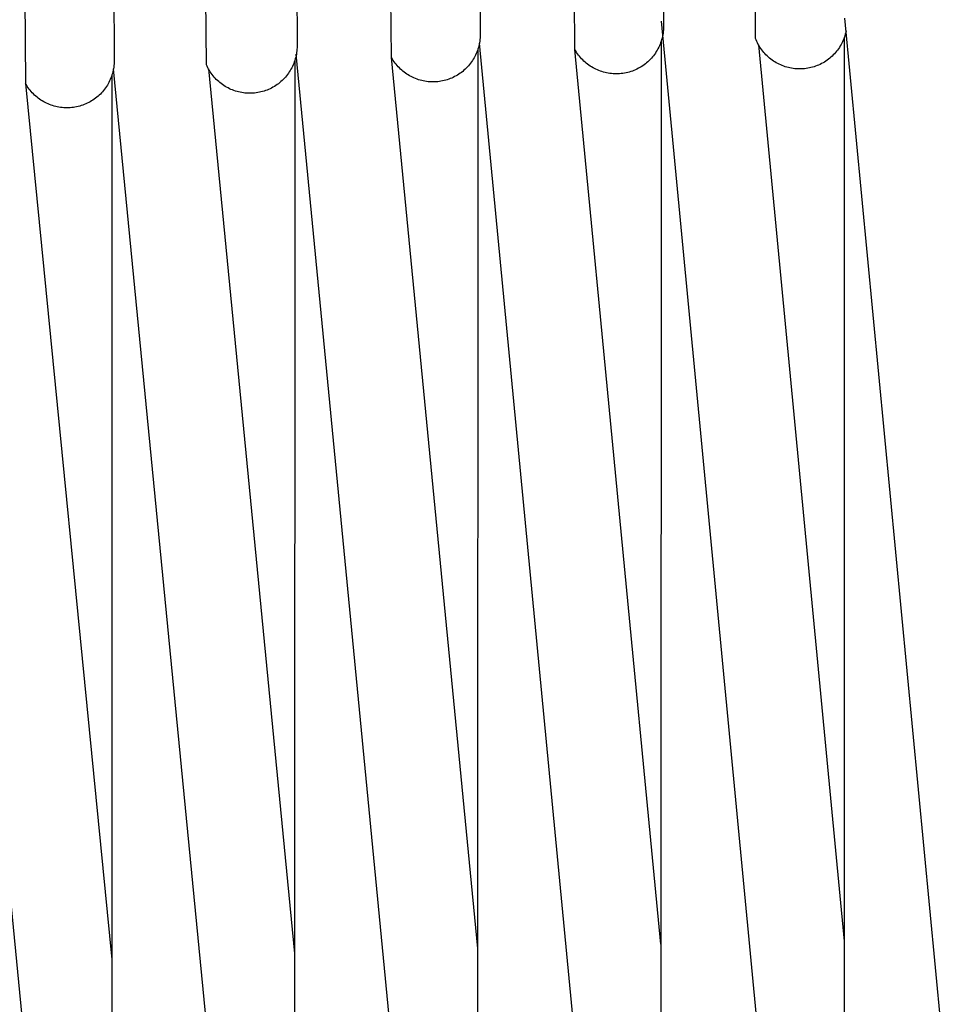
# Model space of a CAD drawing. Header units: millimetres. Extents: x 5000 to 6727, y 0 to 1679.
# Tile 25 of 106: x 5270 to 5352, y 606 to 695. Entities that reach past the tile are written whole.
import ezdxf

# ---------------------------------------------------------------- set-up
doc = ezdxf.new("R2010")
doc.units = ezdxf.units.MM
doc.layers.add('Archiv', color=18, linetype='Continuous', true_color=0x000000)
doc.layers.add('Make2D$Sichtbar$Kurven', color=18, linetype='Continuous', true_color=0x000000)

msp = doc.modelspace()

# ---------------------------------------------------------------- linework, layer by layer
at = {"layer": 'Archiv'}
for p, q in [((5319.778, 692.263), (5319.328, 741.782)), ((5327.586, 742.073), (5327.742, 694.33)), ((5336.018, 693.266), (5335.846, 742.291)), ((5311.074, 741.418), (5311.252, 694.608)), ((5303.284, 691.542), (5302.752, 740.201)), ((5294.546, 739.202), (5294.781, 693.587)), ((5286.627, 690.9), (5286.28, 738.173)), ((5278.053, 737.553), (5278.333, 692.276)), ((5269.833, 736.861), (5270.367, 689.205)), ((5360.063, 527.336), (5344.053, 695.1)), ((5311.252, 694.608), (5311.252, 693.601)), ((5327.719, 693.886), (5327.701, 693.738)), ((5327.732, 694.033), (5327.719, 693.886)), ((5327.739, 694.181), (5327.732, 694.033)), ((5327.742, 694.33), (5327.739, 694.181)), ((5344.164, 693.945), (5344.133, 693.802)), ((5294.781, 693.587), (5294.781, 692.58)), ((5311.213, 693.022), (5311.19, 692.879)), ((5311.23, 693.166), (5311.213, 693.022)), ((5311.242, 693.311), (5311.23, 693.166)), ((5311.25, 693.456), (5311.242, 693.311)), ((5311.252, 693.601), (5311.25, 693.456)), ((5327.534, 693.016), (5327.486, 692.876)), ((5327.577, 693.158), (5327.534, 693.016)), ((5327.616, 693.302), (5327.577, 693.158)), ((5327.649, 693.446), (5327.616, 693.302)), ((5327.677, 693.592), (5327.649, 693.446)), ((5327.701, 693.738), (5327.677, 693.592)), ((5336.073, 693.129), (5336.018, 693.266)), ((5336.132, 692.995), (5336.073, 693.129)), ((5336.195, 692.862), (5336.132, 692.995)), ((5343.907, 693.108), (5343.847, 692.974)), ((5343.961, 693.243), (5343.907, 693.108)), ((5344.011, 693.381), (5343.961, 693.243)), ((5344.057, 693.52), (5344.011, 693.381)), ((5344.097, 693.66), (5344.057, 693.52)), ((5344.133, 693.802), (5344.097, 693.66)), ((5278.333, 692.276), (5278.333, 691.268)), ((5294.758, 692.145), (5294.741, 692.001)), ((5294.771, 692.29), (5294.758, 692.145)), ((5294.778, 692.435), (5294.771, 692.29)), ((5294.781, 692.58), (5294.778, 692.435)), ((5311.007, 692.178), (5310.956, 692.042)), ((5311.053, 692.315), (5311.007, 692.178)), ((5311.095, 692.454), (5311.053, 692.315)), ((5311.131, 692.595), (5311.095, 692.454)), ((5311.163, 692.736), (5311.131, 692.595)), ((5311.19, 692.879), (5311.163, 692.736)), ((5327.511, 611.739), (5319.778, 692.263)), ((5319.851, 692.137), (5319.778, 692.263)), ((5319.929, 692.013), (5319.851, 692.137)), ((5327.173, 692.205), (5327.096, 692.078)), ((5327.245, 692.335), (5327.173, 692.205)), ((5327.312, 692.467), (5327.245, 692.335)), ((5327.375, 692.601), (5327.312, 692.467)), ((5327.433, 692.738), (5327.375, 692.601)), ((5327.486, 692.876), (5327.433, 692.738)), ((5336.263, 692.732), (5336.195, 692.862)), ((5336.336, 692.604), (5336.263, 692.732)), ((5336.413, 692.479), (5336.336, 692.604)), ((5336.494, 692.357), (5336.413, 692.479)), ((5336.579, 692.237), (5336.494, 692.357)), ((5336.669, 692.121), (5336.579, 692.237)), ((5336.762, 692.008), (5336.669, 692.121)), ((5343.308, 692.107), (5343.215, 691.995)), ((5343.398, 692.223), (5343.308, 692.107)), ((5343.483, 692.341), (5343.398, 692.223)), ((5343.565, 692.463), (5343.483, 692.341)), ((5343.642, 692.587), (5343.565, 692.463)), ((5343.715, 692.713), (5343.642, 692.587)), ((5343.783, 692.843), (5343.715, 692.713)), ((5343.847, 692.974), (5343.783, 692.843)), ((5278.333, 691.268), (5278.331, 691.123)), ((5294.581, 691.294), (5294.535, 691.157)), ((5294.623, 691.433), (5294.581, 691.294)), ((5294.66, 691.574), (5294.623, 691.433)), ((5294.692, 691.715), (5294.66, 691.574)), ((5294.719, 691.858), (5294.692, 691.715)), ((5294.741, 692.001), (5294.719, 691.858)), ((5303.357, 691.416), (5303.284, 691.542)), ((5311.027, 611.366), (5303.284, 691.542)), ((5303.434, 691.292), (5303.357, 691.416)), ((5303.515, 691.171), (5303.434, 691.292)), ((5310.556, 691.27), (5310.474, 691.15)), ((5310.634, 691.392), (5310.556, 691.27)), ((5310.707, 691.518), (5310.634, 691.392)), ((5310.776, 691.645), (5310.707, 691.518)), ((5310.84, 691.775), (5310.776, 691.645)), ((5310.9, 691.908), (5310.84, 691.775)), ((5310.956, 692.042), (5310.9, 691.908)), ((5320.01, 691.893), (5319.929, 692.013)), ((5320.096, 691.775), (5320.01, 691.893)), ((5320.185, 691.66), (5320.096, 691.775)), ((5320.279, 691.548), (5320.185, 691.66)), ((5320.376, 691.44), (5320.279, 691.548)), ((5320.477, 691.334), (5320.376, 691.44)), ((5320.582, 691.233), (5320.477, 691.334)), ((5320.689, 691.135), (5320.582, 691.233)), ((5326.444, 691.273), (5326.336, 691.171)), ((5326.549, 691.378), (5326.444, 691.273)), ((5326.65, 691.486), (5326.549, 691.378)), ((5326.748, 691.598), (5326.65, 691.486)), ((5326.841, 691.713), (5326.748, 691.598)), ((5326.93, 691.832), (5326.841, 691.713)), ((5327.015, 691.953), (5326.93, 691.832)), ((5327.096, 692.078), (5327.015, 691.953)), ((5336.86, 691.898), (5336.762, 692.008)), ((5336.961, 691.791), (5336.86, 691.898)), ((5337.065, 691.688), (5336.961, 691.791)), ((5337.173, 691.589), (5337.065, 691.688)), ((5337.285, 691.493), (5337.173, 691.589)), ((5337.4, 691.401), (5337.285, 691.493)), ((5337.518, 691.314), (5337.4, 691.401)), ((5337.638, 691.23), (5337.518, 691.314)), ((5337.762, 691.151), (5337.638, 691.23)), ((5342.34, 691.224), (5342.217, 691.145)), ((5342.461, 691.307), (5342.34, 691.224)), ((5342.578, 691.393), (5342.461, 691.307)), ((5342.693, 691.484), (5342.578, 691.393)), ((5342.804, 691.579), (5342.693, 691.484)), ((5342.912, 691.678), (5342.804, 691.579)), ((5343.017, 691.78), (5342.912, 691.678)), ((5343.118, 691.885), (5343.017, 691.78)), ((5343.215, 691.995), (5343.118, 691.885)), ((5278.244, 690.404), (5278.213, 690.262)), ((5278.272, 690.546), (5278.244, 690.404)), ((5278.294, 690.69), (5278.272, 690.546)), ((5278.311, 690.834), (5278.294, 690.69)), ((5278.323, 690.978), (5278.311, 690.834)), ((5278.331, 691.123), (5278.323, 690.978)), ((5286.687, 690.767), (5286.627, 690.9)), ((5286.751, 690.636), (5286.687, 690.767)), ((5286.82, 690.508), (5286.751, 690.636)), ((5286.893, 690.382), (5286.82, 690.508)), ((5286.97, 690.259), (5286.893, 690.382)), ((5294.162, 690.372), (5294.084, 690.249)), ((5294.235, 690.497), (5294.162, 690.372)), ((5294.304, 690.625), (5294.235, 690.497)), ((5294.369, 690.755), (5294.304, 690.625)), ((5294.429, 690.887), (5294.369, 690.755)), ((5294.484, 691.021), (5294.429, 690.887)), ((5294.535, 691.157), (5294.484, 691.021)), ((5303.601, 691.052), (5303.515, 691.171)), ((5303.69, 690.937), (5303.601, 691.052)), ((5303.784, 690.825), (5303.69, 690.937)), ((5303.881, 690.716), (5303.784, 690.825)), ((5303.982, 690.61), (5303.881, 690.716)), ((5304.087, 690.508), (5303.982, 690.61)), ((5304.195, 690.41), (5304.087, 690.508)), ((5304.306, 690.315), (5304.195, 690.41)), ((5309.795, 690.397), (5309.684, 690.304)), ((5309.903, 690.495), (5309.795, 690.397)), ((5310.007, 690.595), (5309.903, 690.495)), ((5310.108, 690.7), (5310.007, 690.595)), ((5310.206, 690.808), (5310.108, 690.7)), ((5310.299, 690.919), (5310.206, 690.808)), ((5310.389, 691.033), (5310.299, 690.919)), ((5310.474, 691.15), (5310.389, 691.033)), ((5320.801, 691.041), (5320.689, 691.135)), ((5320.915, 690.95), (5320.801, 691.041)), ((5321.032, 690.864), (5320.915, 690.95)), ((5321.153, 690.782), (5321.032, 690.864)), ((5321.276, 690.704), (5321.153, 690.782)), ((5321.401, 690.63), (5321.276, 690.704)), ((5321.529, 690.56), (5321.401, 690.63)), ((5321.66, 690.495), (5321.529, 690.56)), ((5321.792, 690.435), (5321.66, 690.495)), ((5321.927, 690.379), (5321.792, 690.435)), ((5322.063, 690.327), (5321.927, 690.379)), ((5322.201, 690.281), (5322.063, 690.327)), ((5324.946, 690.336), (5324.805, 690.288)), ((5325.084, 690.389), (5324.946, 690.336)), ((5325.221, 690.447), (5325.084, 690.389)), ((5325.355, 690.51), (5325.221, 690.447)), ((5325.487, 690.577), (5325.355, 690.51)), ((5325.617, 690.649), (5325.487, 690.577)), ((5325.744, 690.726), (5325.617, 690.649)), ((5325.869, 690.806), (5325.744, 690.726)), ((5325.99, 690.892), (5325.869, 690.806)), ((5326.109, 690.981), (5325.99, 690.892)), ((5326.224, 691.074), (5326.109, 690.981)), ((5326.336, 691.171), (5326.224, 691.074)), ((5337.888, 691.076), (5337.762, 691.151)), ((5338.017, 691.005), (5337.888, 691.076)), ((5338.148, 690.939), (5338.017, 691.005)), ((5338.282, 690.878), (5338.148, 690.939)), ((5338.417, 690.821), (5338.282, 690.878)), ((5338.554, 690.769), (5338.417, 690.821)), ((5338.693, 690.722), (5338.554, 690.769)), ((5338.834, 690.679), (5338.693, 690.722)), ((5338.976, 690.641), (5338.834, 690.679)), ((5339.119, 690.609), (5338.976, 690.641)), ((5339.263, 690.581), (5339.119, 690.609)), ((5339.408, 690.558), (5339.263, 690.581)), ((5339.554, 690.54), (5339.408, 690.558)), ((5339.701, 690.528), (5339.554, 690.54)), ((5339.847, 690.52), (5339.701, 690.528)), ((5339.994, 690.518), (5339.847, 690.52)), ((5340.14, 690.52), (5339.994, 690.518)), ((5340.286, 690.528), (5340.14, 690.52)), ((5340.432, 690.54), (5340.286, 690.528)), ((5340.577, 690.558), (5340.432, 690.54)), ((5340.721, 690.58), (5340.577, 690.558)), ((5340.865, 690.608), (5340.721, 690.58)), ((5341.008, 690.64), (5340.865, 690.608)), ((5341.149, 690.678), (5341.008, 690.64)), ((5341.289, 690.72), (5341.149, 690.678)), ((5341.427, 690.767), (5341.289, 690.72)), ((5341.564, 690.818), (5341.427, 690.767)), ((5341.699, 690.875), (5341.564, 690.818)), ((5341.832, 690.936), (5341.699, 690.875)), ((5341.963, 691.001), (5341.832, 690.936)), ((5342.091, 691.071), (5341.963, 691.001)), ((5342.217, 691.145), (5342.091, 691.071)), ((5277.921, 689.443), (5277.857, 689.313)), ((5277.982, 689.575), (5277.921, 689.443)), ((5278.037, 689.709), (5277.982, 689.575)), ((5278.088, 689.845), (5278.037, 689.709)), ((5278.134, 689.983), (5278.088, 689.845)), ((5278.176, 690.122), (5278.134, 689.983)), ((5278.213, 690.262), (5278.176, 690.122)), ((5287.052, 690.138), (5286.97, 690.259)), ((5287.137, 690.021), (5287.052, 690.138)), ((5287.227, 689.906), (5287.137, 690.021)), ((5287.32, 689.794), (5287.227, 689.906)), ((5287.418, 689.686), (5287.32, 689.794)), ((5287.519, 689.581), (5287.418, 689.686)), ((5287.623, 689.48), (5287.519, 689.581)), ((5287.731, 689.382), (5287.623, 689.48)), ((5293.431, 689.474), (5293.324, 689.377)), ((5293.536, 689.575), (5293.431, 689.474)), ((5293.637, 689.679), (5293.536, 689.575)), ((5293.734, 689.787), (5293.637, 689.679)), ((5293.827, 689.898), (5293.734, 689.787)), ((5293.917, 690.012), (5293.827, 689.898)), ((5294.003, 690.129), (5293.917, 690.012)), ((5294.084, 690.249), (5294.003, 690.129)), ((5304.42, 690.225), (5304.306, 690.315)), ((5304.538, 690.138), (5304.42, 690.225)), ((5304.658, 690.055), (5304.538, 690.138)), ((5304.781, 689.977), (5304.658, 690.055)), ((5304.907, 689.903), (5304.781, 689.977)), ((5305.035, 689.833), (5304.907, 689.903)), ((5305.166, 689.768), (5305.035, 689.833)), ((5305.299, 689.707), (5305.166, 689.768)), ((5305.434, 689.651), (5305.299, 689.707)), ((5305.57, 689.599), (5305.434, 689.651)), ((5305.709, 689.552), (5305.57, 689.599)), ((5305.848, 689.51), (5305.709, 689.552)), ((5305.99, 689.473), (5305.848, 689.51)), ((5306.132, 689.441), (5305.99, 689.473)), ((5306.275, 689.413), (5306.132, 689.441)), ((5307.867, 689.439), (5307.724, 689.412)), ((5308.008, 689.471), (5307.867, 689.439)), ((5308.149, 689.508), (5308.008, 689.471)), ((5308.288, 689.55), (5308.149, 689.508)), ((5308.425, 689.596), (5308.288, 689.55)), ((5308.561, 689.647), (5308.425, 689.596)), ((5308.695, 689.702), (5308.561, 689.647)), ((5308.828, 689.763), (5308.695, 689.702)), ((5308.957, 689.827), (5308.828, 689.763)), ((5309.085, 689.896), (5308.957, 689.827)), ((5309.21, 689.969), (5309.085, 689.896)), ((5309.333, 690.047), (5309.21, 689.969)), ((5309.453, 690.128), (5309.333, 690.047)), ((5309.57, 690.214), (5309.453, 690.128)), ((5309.684, 690.304), (5309.57, 690.214)), ((5322.341, 690.239), (5322.201, 690.281)), ((5322.482, 690.202), (5322.341, 690.239)), ((5322.624, 690.17), (5322.482, 690.202)), ((5322.767, 690.142), (5322.624, 690.17)), ((5322.911, 690.12), (5322.767, 690.142)), ((5323.056, 690.102), (5322.911, 690.12)), ((5323.201, 690.09), (5323.056, 690.102)), ((5323.346, 690.082), (5323.201, 690.09)), ((5323.492, 690.08), (5323.346, 690.082)), ((5323.64, 690.082), (5323.492, 690.08)), ((5323.788, 690.09), (5323.64, 690.082)), ((5323.936, 690.103), (5323.788, 690.09)), ((5324.083, 690.121), (5323.936, 690.103)), ((5324.23, 690.144), (5324.083, 690.121)), ((5324.376, 690.173), (5324.23, 690.144)), ((5324.52, 690.206), (5324.376, 690.173)), ((5324.663, 690.245), (5324.52, 690.206)), ((5324.805, 690.288), (5324.663, 690.245)), ((5270.367, 689.205), (5278.107, 610.358)), ((5270.44, 689.079), (5270.367, 689.205)), ((5270.518, 688.955), (5270.44, 689.079)), ((5270.599, 688.834), (5270.518, 688.955)), ((5270.685, 688.716), (5270.599, 688.834)), ((5270.774, 688.601), (5270.685, 688.716)), ((5270.868, 688.489), (5270.774, 688.601)), ((5277.38, 688.586), (5277.287, 688.475)), ((5277.47, 688.7), (5277.38, 688.586)), ((5277.556, 688.817), (5277.47, 688.7)), ((5277.637, 688.937), (5277.556, 688.817)), ((5277.715, 689.06), (5277.637, 688.937)), ((5277.788, 689.185), (5277.715, 689.06)), ((5277.857, 689.313), (5277.788, 689.185)), ((5287.842, 689.288), (5287.731, 689.382)), ((5287.956, 689.198), (5287.842, 689.288)), ((5288.074, 689.112), (5287.956, 689.198)), ((5288.194, 689.03), (5288.074, 689.112)), ((5288.317, 688.952), (5288.194, 689.03)), ((5288.442, 688.878), (5288.317, 688.952)), ((5288.57, 688.809), (5288.442, 688.878)), ((5288.7, 688.744), (5288.57, 688.809)), ((5288.833, 688.684), (5288.7, 688.744)), ((5288.967, 688.628), (5288.833, 688.684)), ((5289.103, 688.577), (5288.967, 688.628)), ((5289.241, 688.53), (5289.103, 688.577)), ((5291.954, 688.575), (5291.816, 688.529)), ((5292.09, 688.626), (5291.954, 688.575)), ((5292.224, 688.682), (5292.09, 688.626)), ((5292.356, 688.742), (5292.224, 688.682)), ((5292.486, 688.806), (5292.356, 688.742)), ((5292.614, 688.875), (5292.486, 688.806)), ((5292.739, 688.949), (5292.614, 688.875)), ((5292.862, 689.026), (5292.739, 688.949)), ((5292.982, 689.108), (5292.862, 689.026)), ((5293.099, 689.193), (5292.982, 689.108)), ((5293.213, 689.283), (5293.099, 689.193)), ((5293.324, 689.377), (5293.213, 689.283)), ((5306.42, 689.391), (5306.275, 689.413)), ((5306.565, 689.373), (5306.42, 689.391)), ((5306.71, 689.361), (5306.565, 689.373)), ((5306.856, 689.353), (5306.71, 689.361)), ((5307.002, 689.351), (5306.856, 689.353)), ((5307.147, 689.353), (5307.002, 689.351)), ((5307.292, 689.36), (5307.147, 689.353)), ((5307.437, 689.373), (5307.292, 689.36)), ((5307.581, 689.39), (5307.437, 689.373)), ((5307.724, 689.412), (5307.581, 689.39)), ((5270.965, 688.38), (5270.868, 688.489)), ((5271.066, 688.275), (5270.965, 688.38)), ((5271.17, 688.173), (5271.066, 688.275)), ((5271.278, 688.075), (5271.17, 688.173)), ((5271.39, 687.981), (5271.278, 688.075)), ((5271.504, 687.89), (5271.39, 687.981)), ((5271.621, 687.804), (5271.504, 687.89)), ((5271.742, 687.721), (5271.621, 687.804)), ((5271.865, 687.643), (5271.742, 687.721)), ((5276.414, 687.714), (5276.292, 687.637)), ((5276.534, 687.796), (5276.414, 687.714)), ((5276.651, 687.882), (5276.534, 687.796)), ((5276.766, 687.971), (5276.651, 687.882)), ((5276.877, 688.065), (5276.766, 687.971)), ((5276.984, 688.162), (5276.877, 688.065)), ((5277.089, 688.263), (5276.984, 688.162)), ((5277.189, 688.367), (5277.089, 688.263)), ((5277.287, 688.475), (5277.189, 688.367)), ((5289.381, 688.488), (5289.241, 688.53)), ((5289.521, 688.451), (5289.381, 688.488)), ((5289.663, 688.419), (5289.521, 688.451)), ((5289.806, 688.392), (5289.663, 688.419)), ((5289.95, 688.37), (5289.806, 688.392)), ((5290.095, 688.352), (5289.95, 688.37)), ((5290.24, 688.34), (5290.095, 688.352)), ((5290.385, 688.332), (5290.24, 688.34)), ((5290.531, 688.33), (5290.385, 688.332)), ((5290.676, 688.332), (5290.531, 688.33)), ((5290.821, 688.34), (5290.676, 688.332)), ((5290.965, 688.352), (5290.821, 688.34)), ((5291.109, 688.369), (5290.965, 688.352)), ((5291.253, 688.392), (5291.109, 688.369)), ((5291.395, 688.419), (5291.253, 688.392)), ((5291.537, 688.451), (5291.395, 688.419)), ((5291.677, 688.487), (5291.537, 688.451)), ((5291.816, 688.529), (5291.677, 688.487)), ((5271.991, 687.569), (5271.865, 687.643)), ((5272.119, 687.499), (5271.991, 687.569)), ((5272.249, 687.434), (5272.119, 687.499)), ((5272.382, 687.373), (5272.249, 687.434)), ((5272.517, 687.317), (5272.382, 687.373)), ((5272.653, 687.266), (5272.517, 687.317)), ((5272.791, 687.219), (5272.653, 687.266)), ((5272.931, 687.177), (5272.791, 687.219)), ((5273.072, 687.14), (5272.931, 687.177)), ((5273.214, 687.108), (5273.072, 687.14)), ((5273.358, 687.08), (5273.214, 687.108)), ((5273.502, 687.058), (5273.358, 687.08)), ((5273.646, 687.041), (5273.502, 687.058)), ((5273.792, 687.028), (5273.646, 687.041)), ((5273.937, 687.02), (5273.792, 687.028)), ((5274.083, 687.018), (5273.937, 687.02)), ((5274.228, 687.02), (5274.083, 687.018)), ((5274.373, 687.028), (5274.228, 687.02)), ((5274.518, 687.04), (5274.373, 687.028)), ((5274.662, 687.058), (5274.518, 687.04)), ((5274.805, 687.08), (5274.662, 687.058)), ((5274.948, 687.107), (5274.805, 687.08)), ((5275.09, 687.139), (5274.948, 687.107)), ((5275.23, 687.176), (5275.09, 687.139)), ((5275.369, 687.217), (5275.23, 687.176)), ((5275.507, 687.263), (5275.369, 687.217)), ((5275.643, 687.314), (5275.507, 687.263)), ((5275.777, 687.37), (5275.643, 687.314)), ((5275.909, 687.43), (5275.777, 687.37)), ((5276.039, 687.495), (5275.909, 687.43)), ((5276.166, 687.563), (5276.039, 687.495)), ((5276.292, 687.637), (5276.166, 687.563))]:
    msp.add_line(p, q, dxfattribs=at)
at = {"layer": 'Make2D$Sichtbar$Kurven', "color": 18, "lineweight": -3, "true_color": 0x000000}
for p, q in [((5343.565, 527.35), (5327.548, 694.808)), ((5344.007, 693.367), (5344.001, 486.684)), ((5311.038, 692.269), (5311.008, 486.932)), ((5327.068, 527.43), (5311.184, 692.841)), ((5327.518, 692.969), (5327.501, 486.722)), ((5336.289, 692.685), (5344.004, 612.029)), ((5294.572, 691.267), (5294.532, 487.257)), ((5310.579, 527.578), (5294.715, 691.839)), ((5294.101, 527.794), (5278.27, 690.537)), ((5286.811, 690.523), (5294.557, 610.904)), ((5278.126, 689.958), (5278.077, 487.731)), ((5277.642, 528.079), (5261.853, 688.934))]:
    msp.add_line(p, q, dxfattribs=at)

doc.saveas('drawing.dxf')
